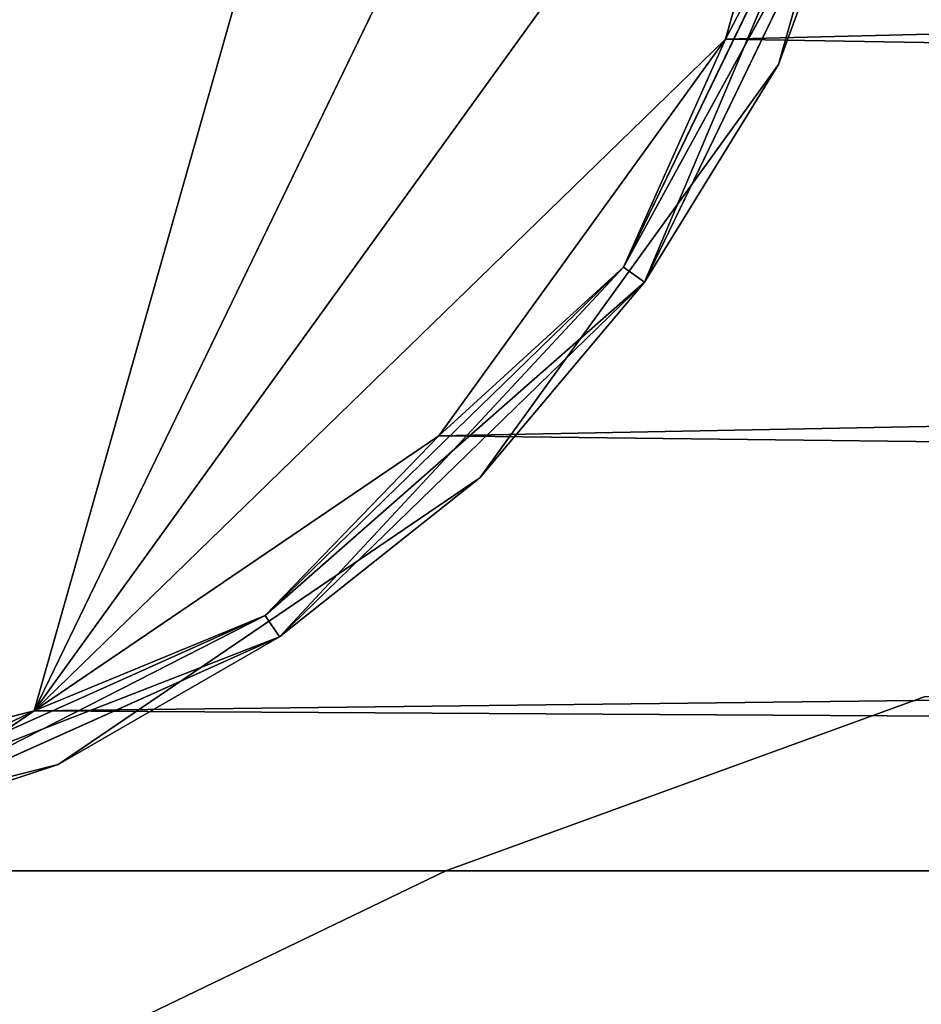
# Model space of a CAD drawing. Extents: x 0.1 to 22, y -6.2 to 5.8.
# Tile 14 of 97: x 15.7 to 16.007, y -4.734 to -4.398. Entities that reach past the tile are written whole.
import ezdxf

# ---------------------------------------------------------------- set-up
doc = ezdxf.new("R2010")
doc.units = 0
doc.header["$LTSCALE"] = 2.54
doc.layers.get('0').update_dxf_attribs({"color": 13, "linetype": 'CONTINUOUS'})

# ---------------------------------------------------------------- blocks, each defined once
blk = doc.blocks.new('GRUPA1_1')
at = {"color": 0}
for p, q in [((15.90572, -3.92623, -8.99043), (15.70511, -4.63374, -8.99043)), ((15.90572, -3.92623, -8.99043), (15.70511, -4.63374, -8.99043)), ((15.97397, -4.07832, -8.99043), (15.70511, -4.63374, -8.99043)), ((15.97397, -4.07832, -8.99043), (15.70511, -4.63374, -8.99043)), ((15.9861, -4.24458, -8.99043), (15.70511, -4.63374, -8.99043)), ((15.9861, -4.24458, -8.99043), (15.70511, -4.63374, -8.99043)), ((15.94062, -4.40496, -8.79043), (15.9861, -4.24458, -8.79043)), ((15.94062, -4.40496, -8.79043), (15.9861, -4.24458, -8.79043)), ((15.94062, -4.40496, -8.99043), (15.9861, -4.24458, -8.99043)), ((15.94062, -4.40496, -8.99043), (15.9861, -4.24458, -8.99043)), ((15.95862, -4.41367, -8.81043), (16.00599, -4.24661, -8.81043)), ((16.00599, -4.24661, -8.81043), (15.95862, -4.41367, -8.97043)), ((15.95862, -4.41367, -8.97043), (16.00599, -4.24661, -8.97043)), ((16.00599, -4.24661, -8.81043), (15.95862, -4.41367, -8.97043)), ((15.95862, -4.41367, -8.81043), (16.00599, -4.24661, -8.81043)), ((15.95862, -4.41367, -8.97043), (16.00599, -4.24661, -8.97043)), ((19.5441, -4.3169, -8.79043), (15.94062, -4.40496, -8.79043)), ((19.5441, -4.3169, -8.79043), (15.94062, -4.40496, -8.79043)), ((15.90585, -4.48266, -8.79311), (15.97999, -4.32949, -8.79311)), ((15.90585, -4.48266, -8.79311), (15.97999, -4.32949, -8.79311)), ((15.97999, -4.32949, -8.98775), (15.90585, -4.48266, -8.98775)), ((15.97999, -4.32949, -8.98775), (15.90585, -4.48266, -8.98775)), ((15.90585, -4.48266, -8.98775), (15.98845, -4.33189, -8.97727)), ((15.90585, -4.48266, -8.98775), (15.98845, -4.33189, -8.97727)), ((15.97999, -4.32949, -8.79311), (15.91298, -4.48781, -8.80359)), ((15.97999, -4.32949, -8.79311), (15.91298, -4.48781, -8.80359)), ((15.98845, -4.33189, -8.80359), (15.91298, -4.48781, -8.80359)), ((15.98845, -4.33189, -8.80359), (15.91298, -4.48781, -8.80359)), ((15.91298, -4.48781, -8.97727), (15.98845, -4.33189, -8.97727)), ((15.91298, -4.48781, -8.97727), (15.98845, -4.33189, -8.97727)), ((15.97999, -4.32949, -8.79311), (15.94062, -4.40496, -8.79043)), ((15.97999, -4.32949, -8.79311), (15.94062, -4.40496, -8.79043)), ((15.97999, -4.32949, -8.98775), (15.94062, -4.40496, -8.99043)), ((15.97999, -4.32949, -8.98775), (15.94062, -4.40496, -8.99043)), ((15.98845, -4.33189, -8.80359), (15.95862, -4.41367, -8.81043)), ((15.98845, -4.33189, -8.80359), (15.95862, -4.41367, -8.81043)), ((15.98845, -4.33189, -8.97727), (15.95862, -4.41367, -8.97043)), ((15.98845, -4.33189, -8.97727), (15.95862, -4.41367, -8.97043)), ((15.94062, -4.40496, -8.99043), (15.70511, -4.63374, -8.99043)), ((15.94062, -4.40496, -8.99043), (15.70511, -4.63374, -8.99043)), ((15.84304, -4.54012, -8.79043), (15.94062, -4.40496, -8.79043)), ((15.84304, -4.54012, -8.79043), (15.94062, -4.40496, -8.79043)), ((15.84304, -4.54012, -8.99043), (15.94062, -4.40496, -8.99043)), ((15.84304, -4.54012, -8.99043), (15.94062, -4.40496, -8.99043)), ((15.90585, -4.48266, -8.79311), (15.94062, -4.40496, -8.79043)), ((15.90585, -4.48266, -8.79311), (15.94062, -4.40496, -8.79043)), ((15.90585, -4.48266, -8.98775), (15.94062, -4.40496, -8.99043)), ((15.90585, -4.48266, -8.98775), (15.94062, -4.40496, -8.99043)), ((19.61352, -4.46846, -8.79043), (15.94062, -4.40496, -8.79043)), ((19.61352, -4.46846, -8.79043), (15.94062, -4.40496, -8.79043)), ((15.85697, -4.55446, -8.81043), (15.95862, -4.41367, -8.81043)), ((15.95862, -4.41367, -8.81043), (15.85697, -4.55446, -8.97043)), ((15.85697, -4.55446, -8.97043), (15.95862, -4.41367, -8.97043)), ((15.95862, -4.41367, -8.81043), (15.85697, -4.55446, -8.97043)), ((15.85697, -4.55446, -8.81043), (15.95862, -4.41367, -8.81043)), ((15.85697, -4.55446, -8.97043), (15.95862, -4.41367, -8.97043)), ((15.91298, -4.48781, -8.80359), (15.95862, -4.41367, -8.81043)), ((15.91298, -4.48781, -8.80359), (15.95862, -4.41367, -8.81043)), ((15.91298, -4.48781, -8.97727), (15.95862, -4.41367, -8.97043)), ((15.91298, -4.48781, -8.97727), (15.95862, -4.41367, -8.97043)), ((15.95862, -4.41367, -8.81043), (15.95862, -4.41367, -8.97043)), ((15.95862, -4.41367, -8.81043), (15.95862, -4.41367, -8.97043)), ((19.61352, -4.46846, -8.79043), (15.84304, -4.54012, -8.79043)), ((19.61352, -4.46846, -8.79043), (15.84304, -4.54012, -8.79043)), ((15.78379, -4.60124, -8.79311), (15.90585, -4.48266, -8.79311)), ((15.78379, -4.60124, -8.79311), (15.90585, -4.48266, -8.79311)), ((15.90585, -4.48266, -8.98775), (15.78379, -4.60124, -8.98775)), ((15.90585, -4.48266, -8.98775), (15.78379, -4.60124, -8.98775)), ((15.90585, -4.48266, -8.79311), (15.78872, -4.60851, -8.80359)), ((15.90585, -4.48266, -8.79311), (15.78872, -4.60851, -8.80359)), ((15.90585, -4.48266, -8.79311), (15.84304, -4.54012, -8.79043)), ((15.90585, -4.48266, -8.79311), (15.84304, -4.54012, -8.79043)), ((15.90585, -4.48266, -8.98775), (15.84304, -4.54012, -8.99043)), ((15.90585, -4.48266, -8.98775), (15.84304, -4.54012, -8.99043)), ((15.90585, -4.48266, -8.79311), (15.91298, -4.48781, -8.80359)), ((15.90585, -4.48266, -8.79311), (15.91298, -4.48781, -8.80359)), ((15.90585, -4.48266, -8.98775), (15.91298, -4.48781, -8.97727)), ((15.90585, -4.48266, -8.98775), (15.91298, -4.48781, -8.97727)), ((15.78379, -4.60124, -8.98775), (15.91298, -4.48781, -8.97727)), ((15.78379, -4.60124, -8.98775), (15.91298, -4.48781, -8.97727)), ((15.91298, -4.48781, -8.80359), (15.78872, -4.60851, -8.80359)), ((15.91298, -4.48781, -8.80359), (15.78872, -4.60851, -8.80359)), ((15.78872, -4.60851, -8.97727), (15.91298, -4.48781, -8.97727)), ((15.78872, -4.60851, -8.97727), (15.91298, -4.48781, -8.97727)), ((15.91298, -4.48781, -8.80359), (15.85697, -4.55446, -8.81043)), ((15.91298, -4.48781, -8.80359), (15.85697, -4.55446, -8.81043)), ((15.91298, -4.48781, -8.97727), (15.85697, -4.55446, -8.97043)), ((15.91298, -4.48781, -8.97727), (15.85697, -4.55446, -8.97043)), ((15.70511, -4.63374, -8.79043), (15.84304, -4.54012, -8.79043)), ((15.70511, -4.63374, -8.79043), (15.84304, -4.54012, -8.79043)), ((15.70511, -4.63374, -8.99043), (15.84304, -4.54012, -8.99043)), ((15.70511, -4.63374, -8.99043), (15.84304, -4.54012, -8.99043)), ((15.78379, -4.60124, -8.79311), (15.84304, -4.54012, -8.79043)), ((15.78379, -4.60124, -8.79311), (15.84304, -4.54012, -8.79043)), ((15.78379, -4.60124, -8.98775), (15.84304, -4.54012, -8.99043)), ((15.78379, -4.60124, -8.98775), (15.84304, -4.54012, -8.99043)), ((19.73059, -4.58713, -8.79043), (15.84304, -4.54012, -8.79043)), ((19.73059, -4.58713, -8.79043), (15.84304, -4.54012, -8.79043)), ((15.7133, -4.65199, -8.81043), (15.85697, -4.55446, -8.81043)), ((15.85697, -4.55446, -8.81043), (15.7133, -4.65199, -8.97043)), ((15.7133, -4.65199, -8.97043), (15.85697, -4.55446, -8.97043)), ((15.85697, -4.55446, -8.81043), (15.7133, -4.65199, -8.97043)), ((15.7133, -4.65199, -8.81043), (15.85697, -4.55446, -8.81043)), ((15.7133, -4.65199, -8.97043), (15.85697, -4.55446, -8.97043)), ((15.78872, -4.60851, -8.80359), (15.85697, -4.55446, -8.81043)), ((15.78872, -4.60851, -8.80359), (15.85697, -4.55446, -8.81043)), ((15.78872, -4.60851, -8.97727), (15.85697, -4.55446, -8.97043)), ((15.78872, -4.60851, -8.97727), (15.85697, -4.55446, -8.97043)), ((15.85697, -4.55446, -8.81043), (15.85697, -4.55446, -8.97043)), ((15.85697, -4.55446, -8.81043), (15.85697, -4.55446, -8.97043)), ((19.73059, -4.58713, -8.79043), (15.70511, -4.63374, -8.79043)), ((19.73059, -4.58713, -8.79043), (15.70511, -4.63374, -8.79043)), ((15.62853, -4.67091, -8.79311), (15.78379, -4.60124, -8.79311)), ((15.62853, -4.67091, -8.79311), (15.78379, -4.60124, -8.79311)), ((15.78379, -4.60124, -8.98775), (15.62853, -4.67091, -8.98775)), ((15.78379, -4.60124, -8.98775), (15.62853, -4.67091, -8.98775)), ((15.78379, -4.60124, -8.79311), (15.63068, -4.67944, -8.80359)), ((15.78379, -4.60124, -8.79311), (15.63068, -4.67944, -8.80359)), ((15.78379, -4.60124, -8.79311), (15.70511, -4.63374, -8.79043)), ((15.78379, -4.60124, -8.79311), (15.70511, -4.63374, -8.79043)), ((15.78379, -4.60124, -8.98775), (15.70511, -4.63374, -8.99043)), ((15.78379, -4.60124, -8.98775), (15.70511, -4.63374, -8.99043)), ((15.78379, -4.60124, -8.79311), (15.78872, -4.60851, -8.80359)), ((15.78379, -4.60124, -8.79311), (15.78872, -4.60851, -8.80359)), ((15.78379, -4.60124, -8.98775), (15.78872, -4.60851, -8.97727)), ((15.78379, -4.60124, -8.98775), (15.78872, -4.60851, -8.97727)), ((15.62853, -4.67091, -8.98775), (15.78872, -4.60851, -8.97727)), ((15.62853, -4.67091, -8.98775), (15.78872, -4.60851, -8.97727)), ((15.78872, -4.60851, -8.80359), (15.63068, -4.67944, -8.80359)), ((15.78872, -4.60851, -8.80359), (15.63068, -4.67944, -8.80359)), ((15.63068, -4.67944, -8.97727), (15.78872, -4.60851, -8.97727)), ((15.63068, -4.67944, -8.97727), (15.78872, -4.60851, -8.97727)), ((15.78872, -4.60851, -8.80359), (15.7133, -4.65199, -8.81043)), ((15.78872, -4.60851, -8.80359), (15.7133, -4.65199, -8.81043)), ((15.78872, -4.60851, -8.97727), (15.7133, -4.65199, -8.97043)), ((15.78872, -4.60851, -8.97727), (15.7133, -4.65199, -8.97043)), ((16.00858, -4.62884, -5.69043), (15.8454, -4.68823, -5.69043)), ((16.00858, -4.62884, -5.79043), (15.8454, -4.68823, -5.69043)), ((16.00858, -4.62884, -5.69043), (15.8454, -4.68823, -5.69043)), ((16.00858, -4.62884, -5.79043), (15.8454, -4.68823, -5.69043)), ((16.00858, -4.62884, -5.79043), (15.8454, -4.68823, -5.79043)), ((16.00858, -4.62884, -5.79043), (15.8454, -4.68823, -5.79043)), ((13.70858, -5.99582, -8.79043), (15.70511, -4.63374, -8.79043)), ((13.70858, -5.99582, -8.79043), (15.70511, -4.63374, -8.79043)), ((15.54348, -4.67455, -8.79043), (15.70511, -4.63374, -8.79043)), ((15.54348, -4.67455, -8.79043), (15.70511, -4.63374, -8.79043)), ((15.54348, -4.67455, -8.99043), (15.70511, -4.63374, -8.99043)), ((15.54348, -4.67455, -8.99043), (15.70511, -4.63374, -8.99043)), ((15.62853, -4.67091, -8.79311), (15.70511, -4.63374, -8.79043)), ((15.62853, -4.67091, -8.79311), (15.70511, -4.63374, -8.79043)), ((15.62853, -4.67091, -8.98775), (15.70511, -4.63374, -8.99043)), ((15.62853, -4.67091, -8.98775), (15.70511, -4.63374, -8.99043)), ((19.88119, -4.65861, -8.79043), (15.70511, -4.63374, -8.79043)), ((19.88119, -4.65861, -8.79043), (15.70511, -4.63374, -8.79043)), ((15.54494, -4.6945, -8.81043), (15.7133, -4.65199, -8.81043)), ((15.7133, -4.65199, -8.81043), (15.54494, -4.6945, -8.97043)), ((15.54494, -4.6945, -8.97043), (15.7133, -4.65199, -8.97043)), ((15.7133, -4.65199, -8.81043), (15.54494, -4.6945, -8.97043)), ((15.54494, -4.6945, -8.81043), (15.7133, -4.65199, -8.81043)), ((15.54494, -4.6945, -8.97043), (15.7133, -4.65199, -8.97043)), ((15.63068, -4.67944, -8.80359), (15.7133, -4.65199, -8.81043)), ((15.63068, -4.67944, -8.80359), (15.7133, -4.65199, -8.81043)), ((15.63068, -4.67944, -8.97727), (15.7133, -4.65199, -8.97043)), ((15.63068, -4.67944, -8.97727), (15.7133, -4.65199, -8.97043)), ((15.7133, -4.65199, -8.81043), (15.7133, -4.65199, -8.97043)), ((15.7133, -4.65199, -8.81043), (15.7133, -4.65199, -8.97043)), ((15.8454, -4.68823, -5.69043), (13.85858, -5.64582, -5.69043)), ((15.8454, -4.68823, -5.69043), (13.85858, -5.64582, -5.69043)), ((15.8454, -4.68823, -5.79043), (13.85858, -5.64582, -5.79043)), ((15.8454, -4.68823, -5.79043), (13.85858, -5.64582, -5.79043)), ((15.8454, -4.68823, -5.69043), (15.67175, -4.68823, -5.69043)), ((15.8454, -4.68823, -5.79043), (15.67175, -4.68823, -5.69043)), ((15.8454, -4.68823, -5.69043), (15.67175, -4.68823, -5.69043)), ((15.8454, -4.68823, -5.79043), (15.67175, -4.68823, -5.69043)), ((15.8454, -4.68823, -5.79043), (15.67175, -4.68823, -5.79043)), ((15.8454, -4.68823, -5.79043), (15.67175, -4.68823, -5.79043)), ((15.8454, -4.68823, -5.69043), (17.67175, -4.68823, -5.69043)), ((15.8454, -4.68823, -5.69043), (17.67175, -4.68823, -5.69043)), ((15.8454, -4.68823, -5.79043), (15.8454, -4.68823, -5.69043)), ((15.8454, -4.68823, -5.79043), (15.8454, -4.68823, -5.69043)), ((15.8454, -4.68823, -5.79043), (17.67175, -4.68823, -5.79043)), ((15.8454, -4.68823, -5.79043), (17.67175, -4.68823, -5.79043))]:
    blk.add_line(p, q, dxfattribs=at)
at = {"color": 9}
mesh = blk.add_polyface(dxfattribs=at)
corners = [(21.65858, 5.35418, -8.69043), (13.85858, -5.74582, -8.69043), (21.65858, -5.74582, -8.69043)]
mesh.append_faces([[corners[k] for k in face] for face in [(0, 1, 2)]], dxfattribs={"color": 9})
mesh = blk.add_polyface(dxfattribs=at)
corners = [(21.65858, 5.35418, -8.69043), (13.85858, 5.35418, -8.69043), (13.85858, -5.74582, -8.69043)]
mesh.append_faces([[corners[k] for k in face] for face in [(0, 1, 2)]], dxfattribs={"color": 9})
mesh = blk.add_polyface(dxfattribs=at)
corners = [(15.78956, -3.80666, -8.99043), (15.37764, -4.65762, -8.99043), (15.63952, -3.73403, -8.99043)]
mesh.append_faces([[corners[k] for k in face] for face in [(0, 1, 2)]], dxfattribs={"color": 9})
mesh = blk.add_polyface(dxfattribs=at)
corners = [(15.78956, -3.80666, -8.99043), (15.54348, -4.67455, -8.99043), (15.37764, -4.65762, -8.99043)]
mesh.append_faces([[corners[k] for k in face] for face in [(0, 1, 2)]], dxfattribs={"color": 9})
mesh = blk.add_polyface(dxfattribs=at)
corners = [(15.90572, -3.92623, -8.99043), (15.54348, -4.67455, -8.99043), (15.78956, -3.80666, -8.99043)]
mesh.append_faces([[corners[k] for k in face] for face in [(0, 1, 2)]], dxfattribs={"color": 9})
mesh = blk.add_polyface(dxfattribs=at)
corners = [(15.90572, -3.92623, -8.99043), (15.70511, -4.63374, -8.99043), (15.54348, -4.67455, -8.99043)]
mesh.append_faces([[corners[k] for k in face] for face in [(0, 1, 2)]], dxfattribs={"color": 9})
mesh = blk.add_polyface(dxfattribs=at)
corners = [(15.97397, -4.07832, -8.99043), (15.70511, -4.63374, -8.99043), (15.90572, -3.92623, -8.99043)]
mesh.append_faces([[corners[k] for k in face] for face in [(0, 1, 2)]], dxfattribs={"color": 9})
mesh = blk.add_polyface(dxfattribs=at)
corners = [(15.9861, -4.24458, -8.99043), (15.70511, -4.63374, -8.99043), (15.97397, -4.07832, -8.99043)]
mesh.append_faces([[corners[k] for k in face] for face in [(0, 1, 2)]], dxfattribs={"color": 9})
mesh = blk.add_polyface(dxfattribs=at)
corners = [(15.9861, -4.24458, -8.99043), (15.94062, -4.40496, -8.99043), (15.70511, -4.63374, -8.99043)]
mesh.append_faces([[corners[k] for k in face] for face in [(0, 1, 2)]], dxfattribs={"color": 9})
mesh = blk.add_polyface(dxfattribs=at)
corners = [(19.5441, -4.3169, -8.79043), (15.94062, -4.40496, -8.79043), (15.9861, -4.24458, -8.79043)]
mesh.append_faces([[corners[k] for k in face] for face in [(0, 1, 2)]], dxfattribs={"color": 9})
mesh = blk.add_polyface(dxfattribs=at)
corners = [(15.9861, -4.24458, -8.79043), (15.94062, -4.40496, -8.79043), (15.97999, -4.32949, -8.79311)]
mesh.append_faces([[corners[k] for k in face] for face in [(0, 1, 2)]], dxfattribs={"color": 9})
mesh = blk.add_polyface(dxfattribs=at)
corners = [(15.9861, -4.24458, -8.99043), (15.97999, -4.32949, -8.98775), (15.94062, -4.40496, -8.99043)]
mesh.append_faces([[corners[k] for k in face] for face in [(0, 1, 2)]], dxfattribs={"color": 9})
mesh = blk.add_polyface(dxfattribs=at)
corners = [(16.00599, -4.24661, -8.81043), (15.98845, -4.33189, -8.80359), (15.95862, -4.41367, -8.81043)]
mesh.append_faces([[corners[k] for k in face] for face in [(0, 1, 2)]], dxfattribs={"color": 9})
mesh = blk.add_polyface(dxfattribs=at)
corners = [(16.00599, -4.24661, -8.81043), (15.95862, -4.41367, -8.97043), (16.00599, -4.24661, -8.97043)]
mesh.append_faces([[corners[k] for k in face] for face in [(0, 1, 2)]], dxfattribs={"color": 9})
mesh = blk.add_polyface(dxfattribs=at)
corners = [(16.00599, -4.24661, -8.81043), (15.95862, -4.41367, -8.81043), (15.95862, -4.41367, -8.97043)]
mesh.append_faces([[corners[k] for k in face] for face in [(0, 1, 2)]], dxfattribs={"color": 9})
mesh = blk.add_polyface(dxfattribs=at)
corners = [(16.00599, -4.24661, -8.97043), (15.95862, -4.41367, -8.97043), (15.98845, -4.33189, -8.97727)]
mesh.append_faces([[corners[k] for k in face] for face in [(0, 1, 2)]], dxfattribs={"color": 9})
mesh = blk.add_polyface(dxfattribs=at)
corners = [(19.61352, -4.46846, -8.79043), (15.94062, -4.40496, -8.79043), (19.5441, -4.3169, -8.79043)]
mesh.append_faces([[corners[k] for k in face] for face in [(0, 1, 2)]], dxfattribs={"color": 9})
mesh = blk.add_polyface(dxfattribs=at)
corners = [(15.97999, -4.32949, -8.79311), (15.94062, -4.40496, -8.79043), (15.90585, -4.48266, -8.79311)]
mesh.append_faces([[corners[k] for k in face] for face in [(0, 1, 2)]], dxfattribs={"color": 9})
mesh = blk.add_polyface(dxfattribs=at)
corners = [(15.97999, -4.32949, -8.79311), (15.90585, -4.48266, -8.79311), (15.91298, -4.48781, -8.80359)]
mesh.append_faces([[corners[k] for k in face] for face in [(0, 1, 2)]], dxfattribs={"color": 9})
mesh = blk.add_polyface(dxfattribs=at)
corners = [(15.97999, -4.32949, -8.98775), (15.90585, -4.48266, -8.98775), (15.94062, -4.40496, -8.99043)]
mesh.append_faces([[corners[k] for k in face] for face in [(0, 1, 2)]], dxfattribs={"color": 9})
mesh = blk.add_polyface(dxfattribs=at)
corners = [(15.97999, -4.32949, -8.98775), (15.98845, -4.33189, -8.97727), (15.90585, -4.48266, -8.98775)]
mesh.append_faces([[corners[k] for k in face] for face in [(0, 1, 2)]], dxfattribs={"color": 9})
mesh = blk.add_polyface(dxfattribs=at)
corners = [(15.98845, -4.33189, -8.97727), (15.91298, -4.48781, -8.97727), (15.90585, -4.48266, -8.98775)]
mesh.append_faces([[corners[k] for k in face] for face in [(0, 1, 2)]], dxfattribs={"color": 9})
mesh = blk.add_polyface(dxfattribs=at)
corners = [(15.97999, -4.32949, -8.79311), (15.91298, -4.48781, -8.80359), (15.98845, -4.33189, -8.80359)]
mesh.append_faces([[corners[k] for k in face] for face in [(0, 1, 2)]], dxfattribs={"color": 9})
mesh = blk.add_polyface(dxfattribs=at)
corners = [(15.98845, -4.33189, -8.80359), (15.91298, -4.48781, -8.80359), (15.95862, -4.41367, -8.81043)]
mesh.append_faces([[corners[k] for k in face] for face in [(0, 1, 2)]], dxfattribs={"color": 9})
mesh = blk.add_polyface(dxfattribs=at)
corners = [(15.98845, -4.33189, -8.97727), (15.95862, -4.41367, -8.97043), (15.91298, -4.48781, -8.97727)]
mesh.append_faces([[corners[k] for k in face] for face in [(0, 1, 2)]], dxfattribs={"color": 9})
mesh = blk.add_polyface(dxfattribs=at)
corners = [(15.94062, -4.40496, -8.99043), (15.84304, -4.54012, -8.99043), (15.70511, -4.63374, -8.99043)]
mesh.append_faces([[corners[k] for k in face] for face in [(0, 1, 2)]], dxfattribs={"color": 9})
mesh = blk.add_polyface(dxfattribs=at)
corners = [(19.61352, -4.46846, -8.79043), (15.84304, -4.54012, -8.79043), (15.94062, -4.40496, -8.79043)]
mesh.append_faces([[corners[k] for k in face] for face in [(0, 1, 2)]], dxfattribs={"color": 9})
mesh = blk.add_polyface(dxfattribs=at)
corners = [(15.94062, -4.40496, -8.79043), (15.84304, -4.54012, -8.79043), (15.90585, -4.48266, -8.79311)]
mesh.append_faces([[corners[k] for k in face] for face in [(0, 1, 2)]], dxfattribs={"color": 9})
mesh = blk.add_polyface(dxfattribs=at)
corners = [(15.94062, -4.40496, -8.99043), (15.90585, -4.48266, -8.98775), (15.84304, -4.54012, -8.99043)]
mesh.append_faces([[corners[k] for k in face] for face in [(0, 1, 2)]], dxfattribs={"color": 9})
mesh = blk.add_polyface(dxfattribs=at)
corners = [(15.95862, -4.41367, -8.81043), (15.91298, -4.48781, -8.80359), (15.85697, -4.55446, -8.81043)]
mesh.append_faces([[corners[k] for k in face] for face in [(0, 1, 2)]], dxfattribs={"color": 9})
mesh = blk.add_polyface(dxfattribs=at)
corners = [(15.95862, -4.41367, -8.81043), (15.85697, -4.55446, -8.97043), (15.95862, -4.41367, -8.97043)]
mesh.append_faces([[corners[k] for k in face] for face in [(0, 1, 2)]], dxfattribs={"color": 9})
mesh = blk.add_polyface(dxfattribs=at)
corners = [(15.95862, -4.41367, -8.81043), (15.85697, -4.55446, -8.81043), (15.85697, -4.55446, -8.97043)]
mesh.append_faces([[corners[k] for k in face] for face in [(0, 1, 2)]], dxfattribs={"color": 9})
mesh = blk.add_polyface(dxfattribs=at)
corners = [(15.95862, -4.41367, -8.97043), (15.85697, -4.55446, -8.97043), (15.91298, -4.48781, -8.97727)]
mesh.append_faces([[corners[k] for k in face] for face in [(0, 1, 2)]], dxfattribs={"color": 9})
mesh = blk.add_polyface(dxfattribs=at)
corners = [(19.73059, -4.58713, -8.79043), (15.84304, -4.54012, -8.79043), (19.61352, -4.46846, -8.79043)]
mesh.append_faces([[corners[k] for k in face] for face in [(0, 1, 2)]], dxfattribs={"color": 9})
mesh = blk.add_polyface(dxfattribs=at)
corners = [(15.90585, -4.48266, -8.79311), (15.84304, -4.54012, -8.79043), (15.78379, -4.60124, -8.79311)]
mesh.append_faces([[corners[k] for k in face] for face in [(0, 1, 2)]], dxfattribs={"color": 9})
mesh = blk.add_polyface(dxfattribs=at)
corners = [(15.90585, -4.48266, -8.79311), (15.78379, -4.60124, -8.79311), (15.78872, -4.60851, -8.80359)]
mesh.append_faces([[corners[k] for k in face] for face in [(0, 1, 2)]], dxfattribs={"color": 9})
mesh = blk.add_polyface(dxfattribs=at)
corners = [(15.90585, -4.48266, -8.98775), (15.78379, -4.60124, -8.98775), (15.84304, -4.54012, -8.99043)]
mesh.append_faces([[corners[k] for k in face] for face in [(0, 1, 2)]], dxfattribs={"color": 9})
mesh = blk.add_polyface(dxfattribs=at)
corners = [(15.91298, -4.48781, -8.97727), (15.78379, -4.60124, -8.98775), (15.90585, -4.48266, -8.98775)]
mesh.append_faces([[corners[k] for k in face] for face in [(0, 1, 2)]], dxfattribs={"color": 9})
mesh = blk.add_polyface(dxfattribs=at)
corners = [(15.91298, -4.48781, -8.80359), (15.90585, -4.48266, -8.79311), (15.78872, -4.60851, -8.80359)]
mesh.append_faces([[corners[k] for k in face] for face in [(0, 1, 2)]], dxfattribs={"color": 9})
mesh = blk.add_polyface(dxfattribs=at)
corners = [(15.91298, -4.48781, -8.97727), (15.78872, -4.60851, -8.97727), (15.78379, -4.60124, -8.98775)]
mesh.append_faces([[corners[k] for k in face] for face in [(0, 1, 2)]], dxfattribs={"color": 9})
mesh = blk.add_polyface(dxfattribs=at)
corners = [(15.91298, -4.48781, -8.80359), (15.78872, -4.60851, -8.80359), (15.85697, -4.55446, -8.81043)]
mesh.append_faces([[corners[k] for k in face] for face in [(0, 1, 2)]], dxfattribs={"color": 9})
mesh = blk.add_polyface(dxfattribs=at)
corners = [(15.91298, -4.48781, -8.97727), (15.85697, -4.55446, -8.97043), (15.78872, -4.60851, -8.97727)]
mesh.append_faces([[corners[k] for k in face] for face in [(0, 1, 2)]], dxfattribs={"color": 9})
mesh = blk.add_polyface(dxfattribs=at)
corners = [(19.73059, -4.58713, -8.79043), (15.70511, -4.63374, -8.79043), (15.84304, -4.54012, -8.79043)]
mesh.append_faces([[corners[k] for k in face] for face in [(0, 1, 2)]], dxfattribs={"color": 9})
mesh = blk.add_polyface(dxfattribs=at)
corners = [(15.84304, -4.54012, -8.79043), (15.70511, -4.63374, -8.79043), (15.78379, -4.60124, -8.79311)]
mesh.append_faces([[corners[k] for k in face] for face in [(0, 1, 2)]], dxfattribs={"color": 9})
mesh = blk.add_polyface(dxfattribs=at)
corners = [(15.84304, -4.54012, -8.99043), (15.78379, -4.60124, -8.98775), (15.70511, -4.63374, -8.99043)]
mesh.append_faces([[corners[k] for k in face] for face in [(0, 1, 2)]], dxfattribs={"color": 9})
mesh = blk.add_polyface(dxfattribs=at)
corners = [(15.85697, -4.55446, -8.81043), (15.78872, -4.60851, -8.80359), (15.7133, -4.65199, -8.81043)]
mesh.append_faces([[corners[k] for k in face] for face in [(0, 1, 2)]], dxfattribs={"color": 9})
mesh = blk.add_polyface(dxfattribs=at)
corners = [(15.85697, -4.55446, -8.81043), (15.7133, -4.65199, -8.97043), (15.85697, -4.55446, -8.97043)]
mesh.append_faces([[corners[k] for k in face] for face in [(0, 1, 2)]], dxfattribs={"color": 9})
mesh = blk.add_polyface(dxfattribs=at)
corners = [(15.7133, -4.65199, -8.81043), (15.7133, -4.65199, -8.97043), (15.85697, -4.55446, -8.81043)]
mesh.append_faces([[corners[k] for k in face] for face in [(0, 1, 2)]], dxfattribs={"color": 9})
mesh = blk.add_polyface(dxfattribs=at)
corners = [(15.85697, -4.55446, -8.97043), (15.7133, -4.65199, -8.97043), (15.78872, -4.60851, -8.97727)]
mesh.append_faces([[corners[k] for k in face] for face in [(0, 1, 2)]], dxfattribs={"color": 9})
mesh = blk.add_polyface(dxfattribs=at)
corners = [(19.88119, -4.65861, -8.79043), (15.70511, -4.63374, -8.79043), (19.73059, -4.58713, -8.79043)]
mesh.append_faces([[corners[k] for k in face] for face in [(0, 1, 2)]], dxfattribs={"color": 9})
mesh = blk.add_polyface(dxfattribs=at)
corners = [(15.78379, -4.60124, -8.79311), (15.70511, -4.63374, -8.79043), (15.62853, -4.67091, -8.79311)]
mesh.append_faces([[corners[k] for k in face] for face in [(0, 1, 2)]], dxfattribs={"color": 9})
mesh = blk.add_polyface(dxfattribs=at)
corners = [(15.62853, -4.67091, -8.79311), (15.63068, -4.67944, -8.80359), (15.78379, -4.60124, -8.79311)]
mesh.append_faces([[corners[k] for k in face] for face in [(0, 1, 2)]], dxfattribs={"color": 9})
mesh = blk.add_polyface(dxfattribs=at)
corners = [(15.78379, -4.60124, -8.98775), (15.62853, -4.67091, -8.98775), (15.70511, -4.63374, -8.99043)]
mesh.append_faces([[corners[k] for k in face] for face in [(0, 1, 2)]], dxfattribs={"color": 9})
mesh = blk.add_polyface(dxfattribs=at)
corners = [(15.78872, -4.60851, -8.97727), (15.62853, -4.67091, -8.98775), (15.78379, -4.60124, -8.98775)]
mesh.append_faces([[corners[k] for k in face] for face in [(0, 1, 2)]], dxfattribs={"color": 9})
mesh = blk.add_polyface(dxfattribs=at)
corners = [(15.78379, -4.60124, -8.79311), (15.63068, -4.67944, -8.80359), (15.78872, -4.60851, -8.80359)]
mesh.append_faces([[corners[k] for k in face] for face in [(0, 1, 2)]], dxfattribs={"color": 9})
mesh = blk.add_polyface(dxfattribs=at)
corners = [(15.63068, -4.67944, -8.97727), (15.62853, -4.67091, -8.98775), (15.78872, -4.60851, -8.97727)]
mesh.append_faces([[corners[k] for k in face] for face in [(0, 1, 2)]], dxfattribs={"color": 9})
mesh = blk.add_polyface(dxfattribs=at)
corners = [(15.78872, -4.60851, -8.80359), (15.63068, -4.67944, -8.80359), (15.7133, -4.65199, -8.81043)]
mesh.append_faces([[corners[k] for k in face] for face in [(0, 1, 2)]], dxfattribs={"color": 9})
mesh = blk.add_polyface(dxfattribs=at)
corners = [(15.78872, -4.60851, -8.97727), (15.7133, -4.65199, -8.97043), (15.63068, -4.67944, -8.97727)]
mesh.append_faces([[corners[k] for k in face] for face in [(0, 1, 2)]], dxfattribs={"color": 9})
mesh = blk.add_polyface(dxfattribs=at)
corners = [(17.67175, -4.68823, -5.69043), (16.00858, -4.62884, -5.69043), (15.8454, -4.68823, -5.69043)]
mesh.append_faces([[corners[k] for k in face] for face in [(0, 1, 2)]], dxfattribs={"color": 9})
mesh = blk.add_polyface(dxfattribs=at)
corners = [(16.00858, -4.62884, -5.69043), (16.00858, -4.62884, -5.79043), (15.8454, -4.68823, -5.69043)]
mesh.append_faces([[corners[k] for k in face] for face in [(0, 1, 2)]], dxfattribs={"color": 9})
mesh = blk.add_polyface(dxfattribs=at)
corners = [(15.8454, -4.68823, -5.69043), (16.00858, -4.62884, -5.79043), (15.8454, -4.68823, -5.79043)]
mesh.append_faces([[corners[k] for k in face] for face in [(0, 1, 2)]], dxfattribs={"color": 9})
mesh = blk.add_polyface(dxfattribs=at)
corners = [(17.67175, -4.68823, -5.79043), (15.8454, -4.68823, -5.79043), (16.00858, -4.62884, -5.79043)]
mesh.append_faces([[corners[k] for k in face] for face in [(0, 1, 2)]], dxfattribs={"color": 9})
mesh = blk.add_polyface(dxfattribs=at)
corners = [(19.88119, -4.65861, -8.79043), (13.70858, -5.99582, -8.79043), (15.70511, -4.63374, -8.79043)]
mesh.append_faces([[corners[k] for k in face] for face in [(0, 1, 2)]], dxfattribs={"color": 9})
mesh = blk.add_polyface(dxfattribs=at)
corners = [(15.70511, -4.63374, -8.79043), (13.70858, -5.99582, -8.79043), (15.54348, -4.67455, -8.79043)]
mesh.append_faces([[corners[k] for k in face] for face in [(0, 1, 2)]], dxfattribs={"color": 9})
mesh = blk.add_polyface(dxfattribs=at)
corners = [(15.70511, -4.63374, -8.79043), (15.54348, -4.67455, -8.79043), (15.62853, -4.67091, -8.79311)]
mesh.append_faces([[corners[k] for k in face] for face in [(0, 1, 2)]], dxfattribs={"color": 9})
mesh = blk.add_polyface(dxfattribs=at)
corners = [(15.70511, -4.63374, -8.99043), (15.62853, -4.67091, -8.98775), (15.54348, -4.67455, -8.99043)]
mesh.append_faces([[corners[k] for k in face] for face in [(0, 1, 2)]], dxfattribs={"color": 9})
mesh = blk.add_polyface(dxfattribs=at)
corners = [(15.63068, -4.67944, -8.80359), (15.54494, -4.6945, -8.81043), (15.7133, -4.65199, -8.81043)]
mesh.append_faces([[corners[k] for k in face] for face in [(0, 1, 2)]], dxfattribs={"color": 9})
mesh = blk.add_polyface(dxfattribs=at)
corners = [(15.7133, -4.65199, -8.81043), (15.54494, -4.6945, -8.97043), (15.7133, -4.65199, -8.97043)]
mesh.append_faces([[corners[k] for k in face] for face in [(0, 1, 2)]], dxfattribs={"color": 9})
mesh = blk.add_polyface(dxfattribs=at)
corners = [(15.54494, -4.6945, -8.81043), (15.54494, -4.6945, -8.97043), (15.7133, -4.65199, -8.81043)]
mesh.append_faces([[corners[k] for k in face] for face in [(0, 1, 2)]], dxfattribs={"color": 9})
mesh = blk.add_polyface(dxfattribs=at)
corners = [(15.54494, -4.6945, -8.97043), (15.63068, -4.67944, -8.97727), (15.7133, -4.65199, -8.97043)]
mesh.append_faces([[corners[k] for k in face] for face in [(0, 1, 2)]], dxfattribs={"color": 9})
mesh = blk.add_polyface(dxfattribs=at)
corners = [(21.80858, -5.99582, -8.79043), (13.70858, -5.99582, -8.79043), (19.88119, -4.65861, -8.79043)]
mesh.append_faces([[corners[k] for k in face] for face in [(0, 1, 2)]], dxfattribs={"color": 9})
mesh = blk.add_polyface(dxfattribs=at)
corners = [(17.67175, -4.68823, -5.69043), (15.8454, -4.68823, -5.69043), (13.85858, -5.64582, -5.69043)]
mesh.append_faces([[corners[k] for k in face] for face in [(0, 1, 2)]], dxfattribs={"color": 9})
mesh = blk.add_polyface(dxfattribs=at)
corners = [(15.8454, -4.68823, -5.69043), (15.67175, -4.68823, -5.69043), (13.85858, -5.64582, -5.69043)]
mesh.append_faces([[corners[k] for k in face] for face in [(0, 1, 2)]], dxfattribs={"color": 9})
mesh = blk.add_polyface(dxfattribs=at)
corners = [(21.65858, -5.64582, -5.69043), (17.8454, -4.68823, -5.69043), (13.85858, -5.64582, -5.69043)]
mesh.append_faces([[corners[k] for k in face] for face in [(0, 1, 2)]], dxfattribs={"color": 9})
mesh = blk.add_polyface(dxfattribs=at)
corners = [(17.8454, -4.68823, -5.69043), (17.67175, -4.68823, -5.69043), (13.85858, -5.64582, -5.69043)]
mesh.append_faces([[corners[k] for k in face] for face in [(0, 1, 2)]], dxfattribs={"color": 9})
mesh = blk.add_polyface(dxfattribs=at)
corners = [(21.65858, -5.64582, -5.79043), (13.85858, -5.64582, -5.79043), (17.8454, -4.68823, -5.79043)]
mesh.append_faces([[corners[k] for k in face] for face in [(0, 1, 2)]], dxfattribs={"color": 9})
mesh = blk.add_polyface(dxfattribs=at)
corners = [(15.8454, -4.68823, -5.79043), (13.85858, -5.64582, -5.79043), (15.67175, -4.68823, -5.79043)]
mesh.append_faces([[corners[k] for k in face] for face in [(0, 1, 2)]], dxfattribs={"color": 9})
mesh = blk.add_polyface(dxfattribs=at)
corners = [(17.67175, -4.68823, -5.79043), (13.85858, -5.64582, -5.79043), (15.8454, -4.68823, -5.79043)]
mesh.append_faces([[corners[k] for k in face] for face in [(0, 1, 2)]], dxfattribs={"color": 9})
mesh = blk.add_polyface(dxfattribs=at)
corners = [(17.8454, -4.68823, -5.79043), (13.85858, -5.64582, -5.79043), (17.67175, -4.68823, -5.79043)]
mesh.append_faces([[corners[k] for k in face] for face in [(0, 1, 2)]], dxfattribs={"color": 9})
mesh = blk.add_polyface(dxfattribs=at)
corners = [(15.8454, -4.68823, -5.69043), (15.8454, -4.68823, -5.79043), (15.67175, -4.68823, -5.69043)]
mesh.append_faces([[corners[k] for k in face] for face in [(0, 1, 2)]], dxfattribs={"color": 9})
mesh = blk.add_polyface(dxfattribs=at)
corners = [(15.67175, -4.68823, -5.69043), (15.8454, -4.68823, -5.79043), (15.67175, -4.68823, -5.79043)]
mesh.append_faces([[corners[k] for k in face] for face in [(0, 1, 2)]], dxfattribs={"color": 9})
blk = doc.blocks.new('GRUPA0_1')
at = {"color": 0}
blk.add_blockref('GRUPA1_1', (0, 0), dxfattribs=at)

msp = doc.modelspace()

# ---------------------------------------------------------------- block references
at = {"color": 0}
msp.add_blockref('GRUPA0_1', (0, 0), dxfattribs=at)

doc.saveas('drawing.dxf')
